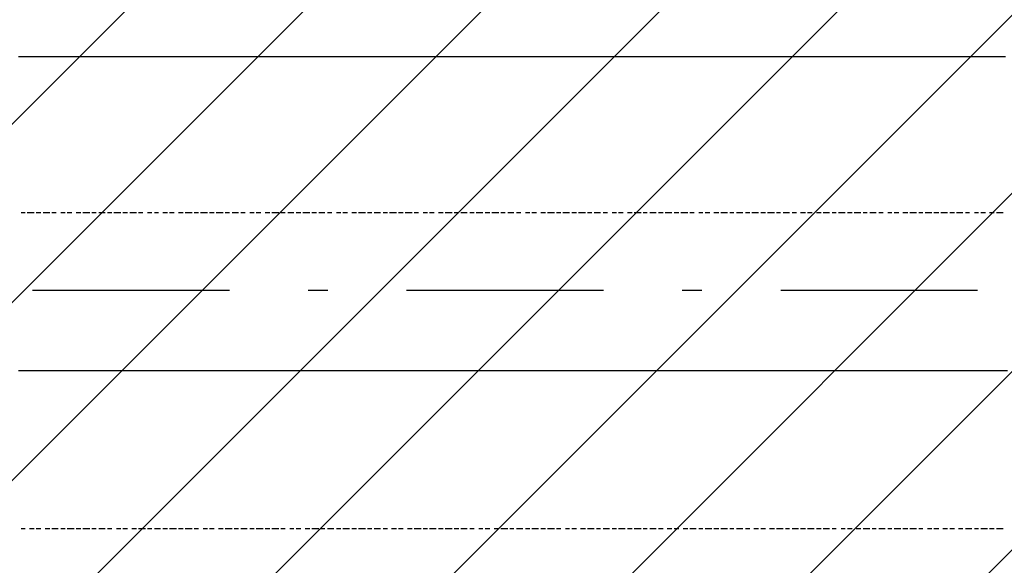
# Model space of a CAD drawing. Extents: x 997 to 109698, y 921 to 94021.
# Tile 225 of 256: x 31223 to 33099, y 21790 to 22829. Entities that reach past the tile are written whole.
import ezdxf

# ---------------------------------------------------------------- set-up
doc = ezdxf.new("R2010")
doc.units = 0
doc.header["$MEASUREMENT"] = 0
doc.layers.add('12', color=7, linetype='CONTINUOUS')
doc.layers.add('28', color=7, linetype='CONTINUOUS')

msp = doc.modelspace()

# ---------------------------------------------------------------- linework, layer by layer
at = {"layer": '12', "color": 1}
for p, q in [((31233.601607, 22757.953237), (31220.601607, 22757.953237)), ((31241.601607, 22757.953237), (31233.601607, 22757.953237)), ((31250.601607, 22757.953237), (31241.601607, 22757.953237)), ((31263.601607, 22757.953237), (31250.601607, 22757.953237)), ((31271.601607, 22757.953237), (31263.601607, 22757.953237)), ((31280.601607, 22757.953237), (31271.601607, 22757.953237)), ((31292.601607, 22757.953237), (31280.601607, 22757.953237)), ((31301.601607, 22757.953237), (31292.601607, 22757.953237)), ((31309.601607, 22757.953237), (31301.601607, 22757.953237)), ((31322.601607, 22757.953237), (31309.601607, 22757.953237)), ((31330.601607, 22757.953237), (31322.601607, 22757.953237)), ((31343.601607, 22757.953237), (31330.601607, 22757.953237)), ((31352.601607, 22757.953237), (31343.601607, 22757.953237)), ((31360.601607, 22757.953237), (31352.601607, 22757.953237)), ((31373.601607, 22757.953237), (31360.601607, 22757.953237)), ((31381.601607, 22757.953237), (31373.601607, 22757.953237)), ((31390.601607, 22757.953237), (31381.601607, 22757.953237)), ((31402.601607, 22757.953237), (31390.601607, 22757.953237)), ((31411.601607, 22757.953237), (31402.601607, 22757.953237)), ((31419.601607, 22757.953237), (31411.601607, 22757.953237)), ((31432.601607, 22757.953237), (31419.601607, 22757.953237)), ((31440.601607, 22757.953237), (31432.601607, 22757.953237)), ((31453.601607, 22757.953237), (31440.601607, 22757.953237)), ((31462.601607, 22757.953237), (31453.601607, 22757.953237)), ((31470.601607, 22757.953237), (31462.601607, 22757.953237)), ((31483.601607, 22757.953237), (31470.601607, 22757.953237)), ((31491.601607, 22757.953237), (31483.601607, 22757.953237)), ((31500.601607, 22757.953237), (31491.601607, 22757.953237)), ((31512.601607, 22757.953237), (31500.601607, 22757.953237)), ((31521.601607, 22757.953237), (31512.601607, 22757.953237)), ((31529.601607, 22757.953237), (31521.601607, 22757.953237)), ((31542.601607, 22757.953237), (31529.601607, 22757.953237)), ((31551.601607, 22757.953237), (31542.601607, 22757.953237)), ((31563.601607, 22757.953237), (31551.601607, 22757.953237)), ((31572.601607, 22757.953237), (31563.601607, 22757.953237)), ((31580.601607, 22757.953237), (31572.601607, 22757.953237)), ((31593.601607, 22757.953237), (31580.601607, 22757.953237)), ((31601.601607, 22757.953237), (31593.601607, 22757.953237)), ((31610.601607, 22757.953237), (31601.601607, 22757.953237)), ((31622.601607, 22757.953237), (31610.601607, 22757.953237)), ((31631.601607, 22757.953237), (31622.601607, 22757.953237)), ((31639.601607, 22757.953237), (31631.601607, 22757.953237)), ((31652.601607, 22757.953237), (31639.601607, 22757.953237)), ((31661.601607, 22757.953237), (31652.601607, 22757.953237)), ((31673.601607, 22757.953237), (31661.601607, 22757.953237)), ((31682.601607, 22757.953237), (31673.601607, 22757.953237)), ((31690.601607, 22757.953237), (31682.601607, 22757.953237)), ((31703.601607, 22757.953237), (31690.601607, 22757.953237)), ((31711.601607, 22757.953237), (31703.601607, 22757.953237)), ((31720.601607, 22757.953237), (31711.601607, 22757.953237)), ((31733.601607, 22757.953237), (31720.601607, 22757.953237)), ((31741.601607, 22757.953237), (31733.601607, 22757.953237)), ((31749.601607, 22757.953237), (31741.601607, 22757.953237)), ((31762.601607, 22757.953237), (31749.601607, 22757.953237)), ((31771.601607, 22757.953237), (31762.601607, 22757.953237)), ((31783.601607, 22757.953237), (31771.601607, 22757.953237)), ((31792.601607, 22757.953237), (31783.601607, 22757.953237)), ((31800.601607, 22757.953237), (31792.601607, 22757.953237)), ((31813.601607, 22757.953237), (31800.601607, 22757.953237)), ((31821.601607, 22757.953237), (31813.601607, 22757.953237)), ((31830.601607, 22757.953237), (31821.601607, 22757.953237)), ((31843.601607, 22757.953237), (31830.601607, 22757.953237)), ((31851.601607, 22757.953237), (31843.601607, 22757.953237)), ((31860.601607, 22757.953237), (31851.601607, 22757.953237)), ((31872.601607, 22757.953237), (31860.601607, 22757.953237)), ((31881.601607, 22757.953237), (31872.601607, 22757.953237)), ((31889.601607, 22757.953237), (31881.601607, 22757.953237)), ((31902.601607, 22757.953237), (31889.601607, 22757.953237)), ((31910.601607, 22757.953237), (31902.601607, 22757.953237)), ((31923.601607, 22757.953237), (31910.601607, 22757.953237)), ((31931.601607, 22757.953237), (31923.601607, 22757.953237)), ((31940.601607, 22757.953237), (31931.601607, 22757.953237)), ((31953.601607, 22757.953237), (31940.601607, 22757.953237)), ((31961.601607, 22757.953237), (31953.601607, 22757.953237)), ((31970.601607, 22757.953237), (31961.601607, 22757.953237)), ((31982.601607, 22757.953237), (31970.601607, 22757.953237)), ((31991.601607, 22757.953237), (31982.601607, 22757.953237)), ((31999.601607, 22757.953237), (31991.601607, 22757.953237)), ((32012.601607, 22757.953237), (31999.601607, 22757.953237)), ((32020.601607, 22757.953237), (32012.601607, 22757.953237)), ((32033.601607, 22757.953237), (32020.601607, 22757.953237)), ((32042.601607, 22757.953237), (32033.601607, 22757.953237)), ((32050.601607, 22757.953237), (32042.601607, 22757.953237)), ((32063.601607, 22757.953237), (32050.601607, 22757.953237)), ((32071.601607, 22757.953237), (32063.601607, 22757.953237)), ((32080.601607, 22757.953237), (32071.601607, 22757.953237)), ((32092.601607, 22757.953237), (32080.601607, 22757.953237)), ((32101.601607, 22757.953237), (32092.601607, 22757.953237)), ((32109.601607, 22757.953237), (32101.601607, 22757.953237)), ((32122.601607, 22757.953237), (32109.601607, 22757.953237)), ((32130.601607, 22757.953237), (32122.601607, 22757.953237)), ((32143.601607, 22757.953237), (32130.601607, 22757.953237)), ((32152.601607, 22757.953237), (32143.601607, 22757.953237)), ((32160.601607, 22757.953237), (32152.601607, 22757.953237)), ((32173.601607, 22757.953237), (32160.601607, 22757.953237)), ((32181.601607, 22757.953237), (32173.601607, 22757.953237)), ((32190.601607, 22757.953237), (32181.601607, 22757.953237)), ((32202.601607, 22757.953237), (32190.601607, 22757.953237)), ((32211.601607, 22757.953237), (32202.601607, 22757.953237)), ((32219.601607, 22757.953237), (32211.601607, 22757.953237)), ((32232.601607, 22757.953237), (32219.601607, 22757.953237)), ((32241.601607, 22757.953237), (32232.601607, 22757.953237)), ((32253.601607, 22757.953237), (32241.601607, 22757.953237)), ((32262.601607, 22757.953237), (32253.601607, 22757.953237)), ((32270.601607, 22757.953237), (32262.601607, 22757.953237)), ((32283.601607, 22757.953237), (32270.601607, 22757.953237)), ((32291.601607, 22757.953237), (32283.601607, 22757.953237)), ((32300.601607, 22757.953237), (32291.601607, 22757.953237)), ((32312.601607, 22757.953237), (32300.601607, 22757.953237)), ((32321.601607, 22757.953237), (32312.601607, 22757.953237)), ((32329.601607, 22757.953237), (32321.601607, 22757.953237)), ((32342.601607, 22757.953237), (32329.601607, 22757.953237)), ((32351.601607, 22757.953237), (32342.601607, 22757.953237)), ((32363.601607, 22757.953237), (32351.601607, 22757.953237)), ((32372.601607, 22757.953237), (32363.601607, 22757.953237)), ((32380.601607, 22757.953237), (32372.601607, 22757.953237)), ((32393.601607, 22757.953237), (32380.601607, 22757.953237)), ((32401.601607, 22757.953237), (32393.601607, 22757.953237)), ((32410.601607, 22757.953237), (32401.601607, 22757.953237)), ((32423.601607, 22757.953237), (32410.601607, 22757.953237)), ((32431.601607, 22757.953237), (32423.601607, 22757.953237)), ((32439.601607, 22757.953237), (32431.601607, 22757.953237)), ((32452.601607, 22757.953237), (32439.601607, 22757.953237)), ((32461.601607, 22757.953237), (32452.601607, 22757.953237)), ((32469.601607, 22757.953237), (32461.601607, 22757.953237)), ((32482.601607, 22757.953237), (32469.601607, 22757.953237)), ((32490.601607, 22757.953237), (32482.601607, 22757.953237)), ((32503.601607, 22757.953237), (32490.601607, 22757.953237)), ((32511.601607, 22757.953237), (32503.601607, 22757.953237)), ((32520.601607, 22757.953237), (32511.601607, 22757.953237)), ((32533.601607, 22757.953237), (32520.601607, 22757.953237)), ((32541.601607, 22757.953237), (32533.601607, 22757.953237)), ((32550.601607, 22757.953237), (32541.601607, 22757.953237)), ((32562.601607, 22757.953237), (32550.601607, 22757.953237)), ((32571.601607, 22757.953237), (32562.601607, 22757.953237)), ((32579.601607, 22757.953237), (32571.601607, 22757.953237)), ((32592.601607, 22757.953237), (32579.601607, 22757.953237)), ((32600.601607, 22757.953237), (32592.601607, 22757.953237)), ((32613.601607, 22757.953237), (32600.601607, 22757.953237)), ((32621.601607, 22757.953237), (32613.601607, 22757.953237)), ((32630.601607, 22757.953237), (32621.601607, 22757.953237)), ((32643.601607, 22757.953237), (32630.601607, 22757.953237)), ((32651.601607, 22757.953237), (32643.601607, 22757.953237)), ((32660.601607, 22757.953237), (32651.601607, 22757.953237)), ((32672.601607, 22757.953237), (32660.601607, 22757.953237)), ((32681.601607, 22757.953237), (32672.601607, 22757.953237)), ((32689.601607, 22757.953237), (32681.601607, 22757.953237)), ((32702.601607, 22757.953237), (32689.601607, 22757.953237)), ((32710.601607, 22757.953237), (32702.601607, 22757.953237)), ((32723.601607, 22757.953237), (32710.601607, 22757.953237)), ((32732.601607, 22757.953237), (32723.601607, 22757.953237)), ((32740.601607, 22757.953237), (32732.601607, 22757.953237)), ((32753.601607, 22757.953237), (32740.601607, 22757.953237)), ((32761.601607, 22757.953237), (32753.601607, 22757.953237)), ((32770.601607, 22757.953237), (32761.601607, 22757.953237)), ((32782.601607, 22757.953237), (32770.601607, 22757.953237)), ((32791.601607, 22757.953237), (32782.601607, 22757.953237)), ((32799.601607, 22757.953237), (32791.601607, 22757.953237)), ((32812.601607, 22757.953237), (32799.601607, 22757.953237)), ((32820.601607, 22757.953237), (32812.601607, 22757.953237)), ((32833.601607, 22757.953237), (32820.601607, 22757.953237)), ((32842.601607, 22757.953237), (32833.601607, 22757.953237)), ((32850.601607, 22757.953237), (32842.601607, 22757.953237)), ((32863.601607, 22757.953237), (32850.601607, 22757.953237)), ((32871.601607, 22757.953237), (32863.601607, 22757.953237)), ((32880.601607, 22757.953237), (32871.601607, 22757.953237)), ((32892.601607, 22757.953237), (32880.601607, 22757.953237)), ((32901.601607, 22757.953237), (32892.601607, 22757.953237)), ((32909.601607, 22757.953237), (32901.601607, 22757.953237)), ((32922.601607, 22757.953237), (32909.601607, 22757.953237)), ((32931.601607, 22757.953237), (32922.601607, 22757.953237)), ((32943.601607, 22757.953237), (32931.601607, 22757.953237)), ((32952.601607, 22757.953237), (32943.601607, 22757.953237)), ((32960.601607, 22757.953237), (32952.601607, 22757.953237)), ((32973.601607, 22757.953237), (32960.601607, 22757.953237)), ((32981.601607, 22757.953237), (32973.601607, 22757.953237)), ((32990.601607, 22757.953237), (32981.601607, 22757.953237)), ((33003.601607, 22757.953237), (32990.601607, 22757.953237)), ((33011.601607, 22757.953237), (33003.601607, 22757.953237)), ((33019.601607, 22757.953237), (33011.601607, 22757.953237)), ((33032.601607, 22757.953237), (33019.601607, 22757.953237)), ((33041.601607, 22757.953237), (33032.601607, 22757.953237)), ((33049.601607, 22757.953237), (33041.601607, 22757.953237)), ((33062.601607, 22757.953237), (33049.601607, 22757.953237)), ((33070.601607, 22757.953237), (33062.601607, 22757.953237)), ((33083.601607, 22757.953237), (33070.601607, 22757.953237)), ((33091.601607, 22757.953237), (33083.601607, 22757.953237)), ((33100.601607, 22757.953237), (33091.601607, 22757.953237)), ((31220.601607, 22160.953237), (31233.601607, 22160.953237)), ((31233.601607, 22160.953237), (31241.601607, 22160.953237)), ((31241.601607, 22160.953237), (31254.601607, 22160.953237)), ((31254.601607, 22160.953237), (31263.601607, 22160.953237)), ((31263.601607, 22160.953237), (31271.601607, 22160.953237)), ((31271.601607, 22160.953237), (31284.601607, 22160.953237)), ((31284.601607, 22160.953237), (31292.601607, 22160.953237)), ((31292.601607, 22160.953237), (31301.601607, 22160.953237)), ((31301.601607, 22160.953237), (31313.601607, 22160.953237)), ((31313.601607, 22160.953237), (31322.601607, 22160.953237)), ((31322.601607, 22160.953237), (31330.601607, 22160.953237)), ((31330.601607, 22160.953237), (31343.601607, 22160.953237)), ((31343.601607, 22160.953237), (31352.601607, 22160.953237)), ((31352.601607, 22160.953237), (31364.601607, 22160.953237)), ((31364.601607, 22160.953237), (31373.601607, 22160.953237)), ((31373.601607, 22160.953237), (31381.601607, 22160.953237)), ((31381.601607, 22160.953237), (31394.601607, 22160.953237)), ((31394.601607, 22160.953237), (31402.601607, 22160.953237)), ((31402.601607, 22160.953237), (31411.601607, 22160.953237)), ((31411.601607, 22160.953237), (31423.601607, 22160.953237)), ((31423.601607, 22160.953237), (31432.601607, 22160.953237)), ((31432.601607, 22160.953237), (31440.601607, 22160.953237)), ((31440.601607, 22160.953237), (31453.601607, 22160.953237)), ((31453.601607, 22160.953237), (31462.601607, 22160.953237)), ((31462.601607, 22160.953237), (31474.601607, 22160.953237)), ((31474.601607, 22160.953237), (31483.601607, 22160.953237)), ((31483.601607, 22160.953237), (31491.601607, 22160.953237)), ((31491.601607, 22160.953237), (31504.601607, 22160.953237)), ((31504.601607, 22160.953237), (31512.601607, 22160.953237)), ((31512.601607, 22160.953237), (31521.601607, 22160.953237)), ((31521.601607, 22160.953237), (31534.601607, 22160.953237)), ((31534.601607, 22160.953237), (31542.601607, 22160.953237)), ((31542.601607, 22160.953237), (31551.601607, 22160.953237)), ((31551.601607, 22160.953237), (31563.601607, 22160.953237)), ((31563.601607, 22160.953237), (31572.601607, 22160.953237)), ((31572.601607, 22160.953237), (31580.601607, 22160.953237)), ((31580.601607, 22160.953237), (31593.601607, 22160.953237)), ((31593.601607, 22160.953237), (31601.601607, 22160.953237)), ((31601.601607, 22160.953237), (31614.601607, 22160.953237)), ((31614.601607, 22160.953237), (31622.601607, 22160.953237)), ((31622.601607, 22160.953237), (31631.601607, 22160.953237)), ((31631.601607, 22160.953237), (31644.601607, 22160.953237)), ((31644.601607, 22160.953237), (31652.601607, 22160.953237)), ((31652.601607, 22160.953237), (31661.601607, 22160.953237)), ((31661.601607, 22160.953237), (31673.601607, 22160.953237)), ((31673.601607, 22160.953237), (31682.601607, 22160.953237)), ((31682.601607, 22160.953237), (31690.601607, 22160.953237)), ((31690.601607, 22160.953237), (31703.601607, 22160.953237)), ((31703.601607, 22160.953237), (31711.601607, 22160.953237)), ((31711.601607, 22160.953237), (31724.601607, 22160.953237)), ((31724.601607, 22160.953237), (31733.601607, 22160.953237)), ((31733.601607, 22160.953237), (31741.601607, 22160.953237)), ((31741.601607, 22160.953237), (31754.601607, 22160.953237)), ((31754.601607, 22160.953237), (31762.601607, 22160.953237)), ((31762.601607, 22160.953237), (31771.601607, 22160.953237)), ((31771.601607, 22160.953237), (31783.601607, 22160.953237)), ((31783.601607, 22160.953237), (31792.601607, 22160.953237)), ((31792.601607, 22160.953237), (31800.601607, 22160.953237)), ((31800.601607, 22160.953237), (31813.601607, 22160.953237)), ((31813.601607, 22160.953237), (31821.601607, 22160.953237)), ((31821.601607, 22160.953237), (31834.601607, 22160.953237)), ((31834.601607, 22160.953237), (31843.601607, 22160.953237)), ((31843.601607, 22160.953237), (31851.601607, 22160.953237)), ((31851.601607, 22160.953237), (31864.601607, 22160.953237)), ((31864.601607, 22160.953237), (31872.601607, 22160.953237)), ((31872.601607, 22160.953237), (31881.601607, 22160.953237)), ((31881.601607, 22160.953237), (31893.601607, 22160.953237)), ((31893.601607, 22160.953237), (31902.601607, 22160.953237)), ((31902.601607, 22160.953237), (31910.601607, 22160.953237)), ((31910.601607, 22160.953237), (31923.601607, 22160.953237)), ((31923.601607, 22160.953237), (31931.601607, 22160.953237)), ((31931.601607, 22160.953237), (31944.601607, 22160.953237)), ((31944.601607, 22160.953237), (31953.601607, 22160.953237)), ((31953.601607, 22160.953237), (31961.601607, 22160.953237)), ((31961.601607, 22160.953237), (31974.601607, 22160.953237)), ((31974.601607, 22160.953237), (31982.601607, 22160.953237)), ((31982.601607, 22160.953237), (31991.601607, 22160.953237)), ((31991.601607, 22160.953237), (32003.601607, 22160.953237)), ((32003.601607, 22160.953237), (32012.601607, 22160.953237)), ((32012.601607, 22160.953237), (32020.601607, 22160.953237)), ((32020.601607, 22160.953237), (32033.601607, 22160.953237)), ((32033.601607, 22160.953237), (32042.601607, 22160.953237)), ((32042.601607, 22160.953237), (32054.601607, 22160.953237)), ((32054.601607, 22160.953237), (32063.601607, 22160.953237)), ((32063.601607, 22160.953237), (32071.601607, 22160.953237)), ((32071.601607, 22160.953237), (32084.601607, 22160.953237)), ((32084.601607, 22160.953237), (32092.601607, 22160.953237)), ((32092.601607, 22160.953237), (32101.601607, 22160.953237)), ((32101.601607, 22160.953237), (32113.601607, 22160.953237)), ((32113.601607, 22160.953237), (32122.601607, 22160.953237)), ((32122.601607, 22160.953237), (32130.601607, 22160.953237)), ((32130.601607, 22160.953237), (32143.601607, 22160.953237)), ((32143.601607, 22160.953237), (32152.601607, 22160.953237)), ((32152.601607, 22160.953237), (32160.601607, 22160.953237)), ((32160.601607, 22160.953237), (32173.601607, 22160.953237)), ((32173.601607, 22160.953237), (32181.601607, 22160.953237)), ((32181.601607, 22160.953237), (32194.601607, 22160.953237)), ((32194.601607, 22160.953237), (32202.601607, 22160.953237)), ((32202.601607, 22160.953237), (32211.601607, 22160.953237)), ((32211.601607, 22160.953237), (32224.601607, 22160.953237)), ((32224.601607, 22160.953237), (32232.601607, 22160.953237)), ((32232.601607, 22160.953237), (32241.601607, 22160.953237)), ((32241.601607, 22160.953237), (32253.601607, 22160.953237)), ((32253.601607, 22160.953237), (32262.601607, 22160.953237)), ((32262.601607, 22160.953237), (32270.601607, 22160.953237)), ((32270.601607, 22160.953237), (32283.601607, 22160.953237)), ((32283.601607, 22160.953237), (32291.601607, 22160.953237)), ((32291.601607, 22160.953237), (32304.601607, 22160.953237)), ((32304.601607, 22160.953237), (32312.601607, 22160.953237)), ((32312.601607, 22160.953237), (32321.601607, 22160.953237)), ((32321.601607, 22160.953237), (32334.601607, 22160.953237)), ((32334.601607, 22160.953237), (32342.601607, 22160.953237)), ((32342.601607, 22160.953237), (32351.601607, 22160.953237)), ((32351.601607, 22160.953237), (32363.601607, 22160.953237)), ((32363.601607, 22160.953237), (32372.601607, 22160.953237)), ((32372.601607, 22160.953237), (32380.601607, 22160.953237)), ((32380.601607, 22160.953237), (32393.601607, 22160.953237)), ((32393.601607, 22160.953237), (32401.601607, 22160.953237)), ((32401.601607, 22160.953237), (32414.601607, 22160.953237)), ((32414.601607, 22160.953237), (32423.601607, 22160.953237)), ((32423.601607, 22160.953237), (32431.601607, 22160.953237)), ((32431.601607, 22160.953237), (32444.601607, 22160.953237)), ((32444.601607, 22160.953237), (32452.601607, 22160.953237)), ((32452.601607, 22160.953237), (32461.601607, 22160.953237)), ((32461.601607, 22160.953237), (32473.601607, 22160.953237)), ((32473.601607, 22160.953237), (32482.601607, 22160.953237)), ((32482.601607, 22160.953237), (32490.601607, 22160.953237)), ((32490.601607, 22160.953237), (32503.601607, 22160.953237)), ((32503.601607, 22160.953237), (32511.601607, 22160.953237)), ((32511.601607, 22160.953237), (32524.601607, 22160.953237)), ((32524.601607, 22160.953237), (32533.601607, 22160.953237)), ((32533.601607, 22160.953237), (32541.601607, 22160.953237)), ((32541.601607, 22160.953237), (32554.601607, 22160.953237)), ((32554.601607, 22160.953237), (32562.601607, 22160.953237)), ((32562.601607, 22160.953237), (32571.601607, 22160.953237)), ((32571.601607, 22160.953237), (32583.601607, 22160.953237)), ((32583.601607, 22160.953237), (32592.601607, 22160.953237)), ((32592.601607, 22160.953237), (32600.601607, 22160.953237)), ((32600.601607, 22160.953237), (32613.601607, 22160.953237)), ((32613.601607, 22160.953237), (32621.601607, 22160.953237)), ((32621.601607, 22160.953237), (32634.601607, 22160.953237)), ((32634.601607, 22160.953237), (32643.601607, 22160.953237)), ((32643.601607, 22160.953237), (32651.601607, 22160.953237)), ((32651.601607, 22160.953237), (32664.601607, 22160.953237)), ((32664.601607, 22160.953237), (32672.601607, 22160.953237)), ((32672.601607, 22160.953237), (32681.601607, 22160.953237)), ((32681.601607, 22160.953237), (32694.601607, 22160.953237)), ((32694.601607, 22160.953237), (32702.601607, 22160.953237)), ((32702.601607, 22160.953237), (32710.601607, 22160.953237)), ((32710.601607, 22160.953237), (32723.601607, 22160.953237)), ((32723.601607, 22160.953237), (32732.601607, 22160.953237)), ((32732.601607, 22160.953237), (32740.601607, 22160.953237)), ((32740.601607, 22160.953237), (32753.601607, 22160.953237)), ((32753.601607, 22160.953237), (32761.601607, 22160.953237)), ((32761.601607, 22160.953237), (32774.601607, 22160.953237)), ((32774.601607, 22160.953237), (32782.601607, 22160.953237)), ((32782.601607, 22160.953237), (32791.601607, 22160.953237)), ((32791.601607, 22160.953237), (32804.601607, 22160.953237)), ((32804.601607, 22160.953237), (32812.601607, 22160.953237)), ((32812.601607, 22160.953237), (32820.601607, 22160.953237)), ((32820.601607, 22160.953237), (32833.601607, 22160.953237)), ((32833.601607, 22160.953237), (32842.601607, 22160.953237)), ((32842.601607, 22160.953237), (32850.601607, 22160.953237)), ((32850.601607, 22160.953237), (32863.601607, 22160.953237)), ((32863.601607, 22160.953237), (32871.601607, 22160.953237)), ((32871.601607, 22160.953237), (32884.601607, 22160.953237)), ((32884.601607, 22160.953237), (32892.601607, 22160.953237)), ((32892.601607, 22160.953237), (32901.601607, 22160.953237)), ((32901.601607, 22160.953237), (32914.601607, 22160.953237)), ((32914.601607, 22160.953237), (32922.601607, 22160.953237)), ((32922.601607, 22160.953237), (32931.601607, 22160.953237)), ((32931.601607, 22160.953237), (32943.601607, 22160.953237)), ((32943.601607, 22160.953237), (32952.601607, 22160.953237)), ((32952.601607, 22160.953237), (32960.601607, 22160.953237)), ((32960.601607, 22160.953237), (32973.601607, 22160.953237)), ((32973.601607, 22160.953237), (32981.601607, 22160.953237)), ((32981.601607, 22160.953237), (32994.601607, 22160.953237)), ((32994.601607, 22160.953237), (33003.601607, 22160.953237)), ((33003.601607, 22160.953237), (33011.601607, 22160.953237)), ((33011.601607, 22160.953237), (33024.601607, 22160.953237)), ((33024.601607, 22160.953237), (33032.601607, 22160.953237)), ((33032.601607, 22160.953237), (33041.601607, 22160.953237)), ((33041.601607, 22160.953237), (33053.601607, 22160.953237)), ((33053.601607, 22160.953237), (33062.601607, 22160.953237)), ((33062.601607, 22160.953237), (33070.601607, 22160.953237)), ((33070.601607, 22160.953237), (33083.601607, 22160.953237)), ((33083.601607, 22160.953237), (33091.601607, 22160.953237)), ((33091.601607, 22160.953237), (33104.601607, 22160.953237))]:
    msp.add_line(p, q, dxfattribs=at)
at = {"layer": '12', "color": 5}
for p, q in [((31233.601607, 22460.953237), (31225.601607, 22460.953237)), ((31250.601607, 22460.953237), (31237.601607, 22460.953237)), ((31263.601607, 22460.953237), (31254.601607, 22460.953237)), ((31280.601607, 22460.953237), (31267.601607, 22460.953237)), ((31292.601607, 22460.953237), (31284.601607, 22460.953237)), ((31309.601607, 22460.953237), (31301.601607, 22460.953237)), ((31322.601607, 22460.953237), (31313.601607, 22460.953237)), ((31339.601607, 22460.953237), (31330.601607, 22460.953237)), ((31356.601607, 22460.953237), (31343.601607, 22460.953237)), ((31368.601607, 22460.953237), (31360.601607, 22460.953237)), ((31385.601607, 22460.953237), (31373.601607, 22460.953237)), ((31398.601607, 22460.953237), (31390.601607, 22460.953237)), ((31415.601607, 22460.953237), (31402.601607, 22460.953237)), ((31428.601607, 22460.953237), (31419.601607, 22460.953237)), ((31445.601607, 22460.953237), (31432.601607, 22460.953237)), ((31457.601607, 22460.953237), (31449.601607, 22460.953237)), ((31474.601607, 22460.953237), (31466.601607, 22460.953237)), ((31487.601607, 22460.953237), (31479.601607, 22460.953237)), ((31504.601607, 22460.953237), (31495.601607, 22460.953237)), ((31517.601607, 22460.953237), (31508.601607, 22460.953237)), ((31534.601607, 22460.953237), (31525.601607, 22460.953237)), ((31551.601607, 22460.953237), (31538.601607, 22460.953237)), ((31563.601607, 22460.953237), (31555.601607, 22460.953237)), ((31580.601607, 22460.953237), (31567.601607, 22460.953237)), ((31593.601607, 22460.953237), (31584.601607, 22460.953237)), ((31610.601607, 22460.953237), (31597.601607, 22460.953237)), ((31622.601607, 22460.953237), (31614.601607, 22460.953237)), ((31639.601607, 22460.953237), (31627.601607, 22460.953237)), ((31652.601607, 22460.953237), (31644.601607, 22460.953237)), ((31669.601607, 22460.953237), (31661.601607, 22460.953237)), ((31682.601607, 22460.953237), (31673.601607, 22460.953237)), ((31699.601607, 22460.953237), (31690.601607, 22460.953237)), ((31716.601607, 22460.953237), (31703.601607, 22460.953237)), ((31728.601607, 22460.953237), (31720.601607, 22460.953237)), ((31745.601607, 22460.953237), (31733.601607, 22460.953237)), ((31758.601607, 22460.953237), (31749.601607, 22460.953237)), ((31775.601607, 22460.953237), (31762.601607, 22460.953237)), ((31788.601607, 22460.953237), (31779.601607, 22460.953237)), ((31804.601607, 22460.953237), (31792.601607, 22460.953237)), ((31817.601607, 22460.953237), (31809.601607, 22460.953237)), ((31834.601607, 22460.953237), (31826.601607, 22460.953237)), ((31847.601607, 22460.953237), (31838.601607, 22460.953237)), ((31864.601607, 22460.953237), (31855.601607, 22460.953237)), ((31881.601607, 22460.953237), (31868.601607, 22460.953237)), ((31893.601607, 22460.953237), (31885.601607, 22460.953237)), ((31910.601607, 22460.953237), (31898.601607, 22460.953237)), ((31923.601607, 22460.953237), (31915.601607, 22460.953237)), ((31940.601607, 22460.953237), (31927.601607, 22460.953237)), ((31953.601607, 22460.953237), (31944.601607, 22460.953237)), ((31970.601607, 22460.953237), (31957.601607, 22460.953237)), ((31982.601607, 22460.953237), (31974.601607, 22460.953237)), ((31999.601607, 22460.953237), (31991.601607, 22460.953237)), ((32012.601607, 22460.953237), (32003.601607, 22460.953237)), ((32029.601607, 22460.953237), (32020.601607, 22460.953237)), ((32046.601607, 22460.953237), (32033.601607, 22460.953237)), ((32059.601607, 22460.953237), (32050.601607, 22460.953237)), ((32075.601607, 22460.953237), (32063.601607, 22460.953237)), ((32088.601607, 22460.953237), (32080.601607, 22460.953237)), ((32105.601607, 22460.953237), (32092.601607, 22460.953237)), ((32118.601607, 22460.953237), (32109.601607, 22460.953237)), ((32135.601607, 22460.953237), (32122.601607, 22460.953237)), ((32147.601607, 22460.953237), (32139.601607, 22460.953237)), ((32164.601607, 22460.953237), (32152.601607, 22460.953237)), ((32177.601607, 22460.953237), (32169.601607, 22460.953237)), ((32194.601607, 22460.953237), (32186.601607, 22460.953237)), ((32207.601607, 22460.953237), (32198.601607, 22460.953237)), ((32224.601607, 22460.953237), (32215.601607, 22460.953237)), ((32241.601607, 22460.953237), (32228.601607, 22460.953237)), ((32253.601607, 22460.953237), (32245.601607, 22460.953237)), ((32270.601607, 22460.953237), (32257.601607, 22460.953237)), ((32283.601607, 22460.953237), (32274.601607, 22460.953237)), ((32300.601607, 22460.953237), (32287.601607, 22460.953237)), ((32312.601607, 22460.953237), (32304.601607, 22460.953237)), ((32329.601607, 22460.953237), (32317.601607, 22460.953237)), ((32342.601607, 22460.953237), (32334.601607, 22460.953237)), ((32359.601607, 22460.953237), (32351.601607, 22460.953237)), ((32372.601607, 22460.953237), (32363.601607, 22460.953237)), ((32389.601607, 22460.953237), (32380.601607, 22460.953237)), ((32406.601607, 22460.953237), (32393.601607, 22460.953237)), ((32418.601607, 22460.953237), (32410.601607, 22460.953237)), ((32435.601607, 22460.953237), (32423.601607, 22460.953237)), ((32448.601607, 22460.953237), (32439.601607, 22460.953237)), ((32465.601607, 22460.953237), (32452.601607, 22460.953237)), ((32478.601607, 22460.953237), (32469.601607, 22460.953237)), ((32495.601607, 22460.953237), (32482.601607, 22460.953237)), ((32507.601607, 22460.953237), (32499.601607, 22460.953237)), ((32524.601607, 22460.953237), (32516.601607, 22460.953237)), ((32537.601607, 22460.953237), (32528.601607, 22460.953237)), ((32554.601607, 22460.953237), (32545.601607, 22460.953237)), ((32571.601607, 22460.953237), (32558.601607, 22460.953237)), ((32583.601607, 22460.953237), (32575.601607, 22460.953237)), ((32600.601607, 22460.953237), (32588.601607, 22460.953237)), ((32613.601607, 22460.953237), (32605.601607, 22460.953237)), ((32630.601607, 22460.953237), (32617.601607, 22460.953237)), ((32643.601607, 22460.953237), (32634.601607, 22460.953237)), ((32660.601607, 22460.953237), (32647.601607, 22460.953237)), ((32672.601607, 22460.953237), (32664.601607, 22460.953237)), ((32689.601607, 22460.953237), (32677.601607, 22460.953237)), ((32702.601607, 22460.953237), (32694.601607, 22460.953237)), ((32719.601607, 22460.953237), (32710.601607, 22460.953237)), ((32732.601607, 22460.953237), (32723.601607, 22460.953237)), ((32749.601607, 22460.953237), (32740.601607, 22460.953237)), ((32765.601607, 22460.953237), (32753.601607, 22460.953237)), ((32778.601607, 22460.953237), (32770.601607, 22460.953237)), ((32795.601607, 22460.953237), (32782.601607, 22460.953237)), ((32808.601607, 22460.953237), (32799.601607, 22460.953237)), ((32825.601607, 22460.953237), (32812.601607, 22460.953237)), ((32837.601607, 22460.953237), (32829.601607, 22460.953237)), ((32854.601607, 22460.953237), (32842.601607, 22460.953237)), ((32867.601607, 22460.953237), (32859.601607, 22460.953237)), ((32884.601607, 22460.953237), (32876.601607, 22460.953237)), ((32897.601607, 22460.953237), (32888.601607, 22460.953237)), ((32914.601607, 22460.953237), (32905.601607, 22460.953237)), ((32931.601607, 22460.953237), (32918.601607, 22460.953237)), ((32943.601607, 22460.953237), (32935.601607, 22460.953237)), ((32960.601607, 22460.953237), (32947.601607, 22460.953237)), ((32973.601607, 22460.953237), (32964.601607, 22460.953237)), ((32990.601607, 22460.953237), (32977.601607, 22460.953237)), ((33003.601607, 22460.953237), (32994.601607, 22460.953237)), ((33019.601607, 22460.953237), (33007.601607, 22460.953237)), ((33032.601607, 22460.953237), (33024.601607, 22460.953237)), ((33049.601607, 22460.953237), (33041.601607, 22460.953237)), ((33062.601607, 22460.953237), (33053.601607, 22460.953237)), ((33079.601607, 22460.953237), (33070.601607, 22460.953237)), ((33096.601607, 22460.953237), (33083.601607, 22460.953237)), ((31225.601607, 21859.953237), (31233.601607, 21859.953237)), ((31241.601607, 21859.953237), (31250.601607, 21859.953237)), ((31254.601607, 21859.953237), (31263.601607, 21859.953237)), ((31271.601607, 21859.953237), (31280.601607, 21859.953237)), ((31284.601607, 21859.953237), (31296.601607, 21859.953237)), ((31301.601607, 21859.953237), (31309.601607, 21859.953237)), ((31313.601607, 21859.953237), (31326.601607, 21859.953237)), ((31330.601607, 21859.953237), (31339.601607, 21859.953237)), ((31343.601607, 21859.953237), (31356.601607, 21859.953237)), ((31360.601607, 21859.953237), (31368.601607, 21859.953237)), ((31373.601607, 21859.953237), (31385.601607, 21859.953237)), ((31390.601607, 21859.953237), (31398.601607, 21859.953237)), ((31407.601607, 21859.953237), (31415.601607, 21859.953237)), ((31419.601607, 21859.953237), (31428.601607, 21859.953237)), ((31436.601607, 21859.953237), (31445.601607, 21859.953237)), ((31449.601607, 21859.953237), (31462.601607, 21859.953237)), ((31466.601607, 21859.953237), (31474.601607, 21859.953237)), ((31479.601607, 21859.953237), (31491.601607, 21859.953237)), ((31495.601607, 21859.953237), (31504.601607, 21859.953237)), ((31508.601607, 21859.953237), (31521.601607, 21859.953237)), ((31525.601607, 21859.953237), (31534.601607, 21859.953237)), ((31538.601607, 21859.953237), (31551.601607, 21859.953237)), ((31555.601607, 21859.953237), (31563.601607, 21859.953237)), ((31572.601607, 21859.953237), (31580.601607, 21859.953237)), ((31584.601607, 21859.953237), (31593.601607, 21859.953237)), ((31601.601607, 21859.953237), (31610.601607, 21859.953237)), ((31614.601607, 21859.953237), (31627.601607, 21859.953237)), ((31631.601607, 21859.953237), (31639.601607, 21859.953237)), ((31644.601607, 21859.953237), (31656.601607, 21859.953237)), ((31661.601607, 21859.953237), (31669.601607, 21859.953237)), ((31673.601607, 21859.953237), (31686.601607, 21859.953237)), ((31690.601607, 21859.953237), (31699.601607, 21859.953237)), ((31703.601607, 21859.953237), (31716.601607, 21859.953237)), ((31720.601607, 21859.953237), (31728.601607, 21859.953237)), ((31737.601607, 21859.953237), (31745.601607, 21859.953237)), ((31749.601607, 21859.953237), (31758.601607, 21859.953237)), ((31766.601607, 21859.953237), (31775.601607, 21859.953237)), ((31779.601607, 21859.953237), (31792.601607, 21859.953237)), ((31796.601607, 21859.953237), (31804.601607, 21859.953237)), ((31809.601607, 21859.953237), (31821.601607, 21859.953237)), ((31826.601607, 21859.953237), (31834.601607, 21859.953237)), ((31838.601607, 21859.953237), (31851.601607, 21859.953237)), ((31855.601607, 21859.953237), (31864.601607, 21859.953237)), ((31868.601607, 21859.953237), (31881.601607, 21859.953237)), ((31885.601607, 21859.953237), (31893.601607, 21859.953237)), ((31898.601607, 21859.953237), (31910.601607, 21859.953237)), ((31915.601607, 21859.953237), (31923.601607, 21859.953237)), ((31931.601607, 21859.953237), (31940.601607, 21859.953237)), ((31944.601607, 21859.953237), (31953.601607, 21859.953237)), ((31961.601607, 21859.953237), (31970.601607, 21859.953237)), ((31974.601607, 21859.953237), (31987.601607, 21859.953237)), ((31991.601607, 21859.953237), (31999.601607, 21859.953237)), ((32003.601607, 21859.953237), (32016.601607, 21859.953237)), ((32020.601607, 21859.953237), (32029.601607, 21859.953237)), ((32033.601607, 21859.953237), (32046.601607, 21859.953237)), ((32050.601607, 21859.953237), (32059.601607, 21859.953237)), ((32063.601607, 21859.953237), (32075.601607, 21859.953237)), ((32080.601607, 21859.953237), (32088.601607, 21859.953237)), ((32097.601607, 21859.953237), (32105.601607, 21859.953237)), ((32109.601607, 21859.953237), (32118.601607, 21859.953237)), ((32126.601607, 21859.953237), (32135.601607, 21859.953237)), ((32139.601607, 21859.953237), (32152.601607, 21859.953237)), ((32156.601607, 21859.953237), (32164.601607, 21859.953237)), ((32169.601607, 21859.953237), (32181.601607, 21859.953237)), ((32186.601607, 21859.953237), (32194.601607, 21859.953237)), ((32198.601607, 21859.953237), (32211.601607, 21859.953237)), ((32215.601607, 21859.953237), (32224.601607, 21859.953237)), ((32228.601607, 21859.953237), (32241.601607, 21859.953237)), ((32245.601607, 21859.953237), (32253.601607, 21859.953237)), ((32262.601607, 21859.953237), (32270.601607, 21859.953237)), ((32274.601607, 21859.953237), (32283.601607, 21859.953237)), ((32291.601607, 21859.953237), (32300.601607, 21859.953237)), ((32304.601607, 21859.953237), (32317.601607, 21859.953237)), ((32321.601607, 21859.953237), (32329.601607, 21859.953237)), ((32334.601607, 21859.953237), (32346.601607, 21859.953237)), ((32351.601607, 21859.953237), (32359.601607, 21859.953237)), ((32363.601607, 21859.953237), (32376.601607, 21859.953237)), ((32380.601607, 21859.953237), (32389.601607, 21859.953237)), ((32393.601607, 21859.953237), (32406.601607, 21859.953237)), ((32410.601607, 21859.953237), (32418.601607, 21859.953237)), ((32423.601607, 21859.953237), (32435.601607, 21859.953237)), ((32439.601607, 21859.953237), (32448.601607, 21859.953237)), ((32456.601607, 21859.953237), (32465.601607, 21859.953237)), ((32469.601607, 21859.953237), (32478.601607, 21859.953237)), ((32486.601607, 21859.953237), (32495.601607, 21859.953237)), ((32499.601607, 21859.953237), (32511.601607, 21859.953237)), ((32516.601607, 21859.953237), (32524.601607, 21859.953237)), ((32528.601607, 21859.953237), (32541.601607, 21859.953237)), ((32545.601607, 21859.953237), (32554.601607, 21859.953237)), ((32558.601607, 21859.953237), (32571.601607, 21859.953237)), ((32575.601607, 21859.953237), (32583.601607, 21859.953237)), ((32588.601607, 21859.953237), (32600.601607, 21859.953237)), ((32605.601607, 21859.953237), (32613.601607, 21859.953237)), ((32621.601607, 21859.953237), (32630.601607, 21859.953237)), ((32634.601607, 21859.953237), (32643.601607, 21859.953237)), ((32651.601607, 21859.953237), (32660.601607, 21859.953237)), ((32664.601607, 21859.953237), (32677.601607, 21859.953237)), ((32681.601607, 21859.953237), (32689.601607, 21859.953237)), ((32694.601607, 21859.953237), (32706.601607, 21859.953237)), ((32710.601607, 21859.953237), (32719.601607, 21859.953237)), ((32723.601607, 21859.953237), (32736.601607, 21859.953237)), ((32740.601607, 21859.953237), (32749.601607, 21859.953237)), ((32753.601607, 21859.953237), (32765.601607, 21859.953237)), ((32770.601607, 21859.953237), (32778.601607, 21859.953237)), ((32787.601607, 21859.953237), (32795.601607, 21859.953237)), ((32799.601607, 21859.953237), (32808.601607, 21859.953237)), ((32816.601607, 21859.953237), (32825.601607, 21859.953237)), ((32829.601607, 21859.953237), (32842.601607, 21859.953237)), ((32846.601607, 21859.953237), (32854.601607, 21859.953237)), ((32859.601607, 21859.953237), (32871.601607, 21859.953237)), ((32876.601607, 21859.953237), (32884.601607, 21859.953237)), ((32888.601607, 21859.953237), (32901.601607, 21859.953237)), ((32905.601607, 21859.953237), (32914.601607, 21859.953237)), ((32918.601607, 21859.953237), (32931.601607, 21859.953237)), ((32935.601607, 21859.953237), (32943.601607, 21859.953237)), ((32952.601607, 21859.953237), (32960.601607, 21859.953237)), ((32964.601607, 21859.953237), (32973.601607, 21859.953237)), ((32981.601607, 21859.953237), (32990.601607, 21859.953237)), ((32994.601607, 21859.953237), (33003.601607, 21859.953237)), ((33011.601607, 21859.953237), (33019.601607, 21859.953237)), ((33024.601607, 21859.953237), (33036.601607, 21859.953237)), ((33041.601607, 21859.953237), (33049.601607, 21859.953237)), ((33053.601607, 21859.953237), (33066.601607, 21859.953237)), ((33070.601607, 21859.953237), (33079.601607, 21859.953237)), ((33083.601607, 21859.953237), (33096.601607, 21859.953237))]:
    msp.add_line(p, q, dxfattribs=at)
at = {"layer": '28', "color": 2}
for p, q in [((29497.636205, 20919.15234), (35514.439102, 26935.955237)), ((29497.636205, 20579.741085), (35853.850357, 26935.955237)), ((29497.636205, 20240.32983), (36193.261612, 26935.955237)), ((29497.636205, 19900.918575), (36497.636205, 26900.918575)), ((29497.636205, 19561.50732), (36497.636205, 26561.50732)), ((29497.636205, 19222.096065), (36497.636205, 26222.096065)), ((29497.636205, 18882.68481), (36497.636205, 25882.68481)), ((29497.636205, 18543.273555), (36497.636205, 25543.273555)), ((29497.636205, 18203.8623), (36497.636205, 25203.8623))]:
    msp.add_line(p, q, dxfattribs=at)
at = {"layer": '28', "color": 4}
for p, q in [((31622.636205, 22312.953237), (31247.636205, 22312.953237)), ((32335.136205, 22312.953237), (31960.136205, 22312.953237)), ((33047.636205, 22312.953237), (32672.636205, 22312.953237))]:
    msp.add_line(p, q, dxfattribs=at)
at = {"layer": '28', "color": 4, "linetype": 'Continuous'}
for p, q in [((31810.136205, 22312.953237), (31772.636205, 22312.953237)), ((32522.636205, 22312.953237), (32485.136205, 22312.953237))]:
    msp.add_line(p, q, dxfattribs=at)

doc.saveas('drawing.dxf')
